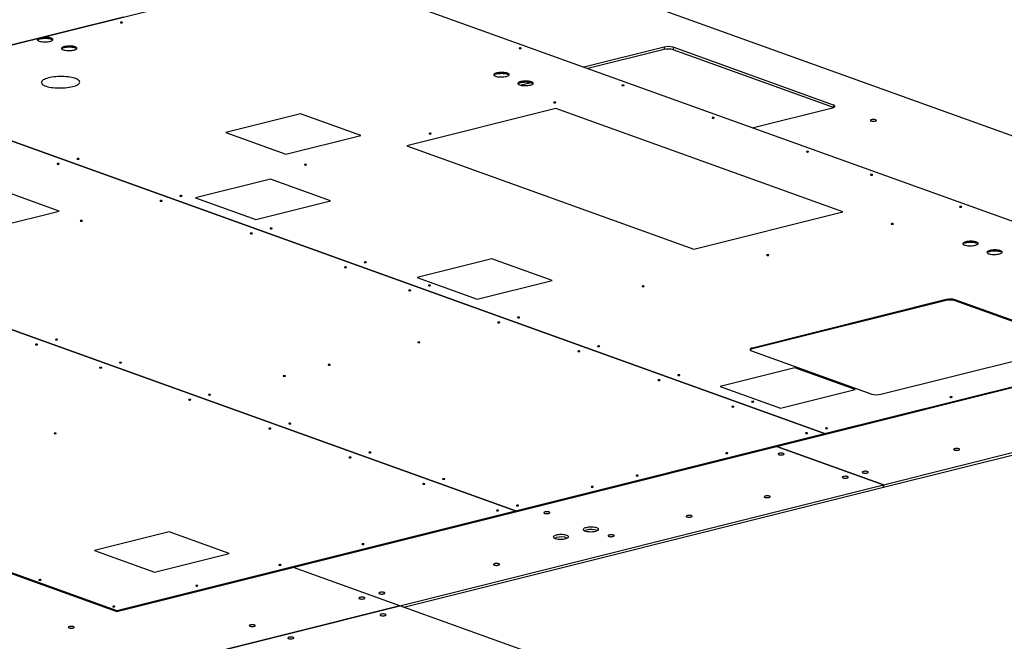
# Model space of a CAD drawing. Header units: millimetres. Extents: x 0 to 841, y 0 to 594.
# Tile 59 of 177: x 201 to 278, y 174 to 222. Entities that reach past the tile are written whole.
import ezdxf

# ---------------------------------------------------------------- set-up
doc = ezdxf.new("R2010")
doc.units = ezdxf.units.MM
doc.layers.add('TRAIT-FORT', color=4, linetype='Continuous', lineweight=25)

msp = doc.modelspace()

# ---------------------------------------------------------------- linework, layer by layer
at = {"layer": 'TRAIT-FORT', "color": 4, "linetype": 'Continuous', "lineweight": 25}
for p, q in [((187.954, 217.253), (223.794, 226.215)), ((299.631, 198.926), (223.794, 226.215)), ((319.033, 198.627), (245.073, 225.241)), ((208.984, 222.513), (170.814, 212.968)), ((251.247, 220.168), (244.965, 218.597)), ((251.247, 220.168), (251.249, 219.977)), ((264.486, 215.642), (251.95, 220.153)), ((251.95, 220.153), (251.953, 219.962)), ((251.249, 219.977), (245.279, 218.484)), ((264.481, 215.453), (251.953, 219.962)), ((187.95, 217.252), (263.787, 189.962)), ((263.791, 189.963), (187.954, 217.253)), ((240.338, 217.44), (239.861, 217.321)), ((240.881, 217.384), (240.083, 217.185)), ((264.486, 215.642), (264.488, 215.456)), ((222.835, 214.944), (216.991, 213.483)), ((227.535, 213.253), (222.835, 214.944)), ((242.786, 215.359), (231.151, 212.449)), ((265.211, 207.289), (242.786, 215.359)), ((258.127, 213.861), (264.409, 215.432)), ((216.991, 213.483), (221.692, 211.791)), ((221.692, 211.791), (227.535, 213.253)), ((231.151, 212.449), (253.576, 204.38)), ((163.797, 211.211), (239.634, 183.922)), ((239.638, 183.923), (163.801, 211.212)), ((220.476, 209.853), (214.633, 208.392)), ((225.177, 208.161), (220.476, 209.853)), ((203.967, 207.359), (199.266, 209.05)), ((214.633, 208.392), (219.333, 206.7)), ((219.333, 206.7), (225.177, 208.161)), ((198.123, 205.897), (203.967, 207.359)), ((253.576, 204.38), (265.211, 207.289)), ((132.636, 203.419), (208.473, 176.129)), ((132.637, 203.347), (208.474, 176.057)), ((237.79, 203.622), (231.947, 202.161)), ((242.491, 201.931), (237.79, 203.622)), ((231.947, 202.161), (236.648, 200.469)), ((236.648, 200.469), (242.491, 201.931)), ((273.304, 200.439), (258.155, 196.651)), ((273.305, 200.368), (258.155, 196.579)), ((273.304, 200.439), (273.305, 200.368)), ((283.409, 197.041), (274.007, 200.424)), ((274.007, 200.424), (274.008, 200.352)), ((283.41, 196.969), (274.008, 200.352)), ((263.791, 189.963), (299.631, 198.926)), ((263.792, 189.891), (299.631, 198.854)), ((258.079, 196.44), (267.48, 193.057)), ((258.155, 196.651), (258.155, 196.579)), ((268.183, 193.042), (283.333, 196.83)), ((261.482, 195.097), (255.639, 193.635)), ((266.183, 193.405), (261.482, 195.097)), ((255.639, 193.635), (260.34, 191.944)), ((260.34, 191.944), (266.183, 193.405)), ((268.393, 185.963), (300.334, 193.951)), ((268.396, 185.772), (300.336, 193.76)), ((239.638, 183.923), (263.787, 189.962)), ((239.639, 183.851), (263.788, 189.89)), ((263.787, 189.962), (263.788, 189.89)), ((263.788, 189.893), (263.792, 189.891)), ((263.792, 189.891), (263.791, 189.963)), ((260.062, 188.959), (268.39, 185.962)), ((268.393, 185.963), (260.066, 188.96)), ((230.606, 176.513), (268.39, 185.962)), ((230.916, 176.399), (268.392, 185.771)), ((268.392, 185.771), (268.39, 185.962)), ((268.392, 185.773), (268.396, 185.772)), ((268.393, 185.963), (268.396, 185.772)), ((208.473, 176.129), (239.634, 183.922)), ((208.474, 176.057), (239.635, 183.85)), ((239.634, 183.922), (239.635, 183.85)), ((239.635, 183.852), (239.639, 183.851)), ((239.639, 183.851), (239.638, 183.923)), ((212.559, 182.288), (206.716, 180.827)), ((217.26, 180.597), (212.559, 182.288)), ((206.716, 180.827), (211.416, 179.136)), ((211.416, 179.136), (217.26, 180.597)), ((230.602, 176.512), (222.275, 179.509)), ((230.606, 176.513), (222.279, 179.51)), ((230.602, 176.512), (199.052, 168.622)), ((199.054, 168.621), (230.605, 176.511)), ((230.602, 176.512), (230.602, 176.51)), ((300.174, 151.477), (230.605, 176.511)), ((230.606, 176.513), (230.606, 176.511)), ((208.474, 176.057), (208.473, 176.129))]:
    msp.add_line(p, q, dxfattribs=at)
at = {"layer": 'TRAIT-FORT', "color": 4, "linetype": 'Continuous', "lineweight": 25, "flags": 128}
for points in [[(208.884, 222.074), (208.905, 222.082), (208.915, 222.091), (208.913, 222.101), (208.897, 222.11), (208.872, 222.116), (208.84, 222.118), (208.807, 222.117), (208.778, 222.112), (208.756, 222.104), (208.747, 222.095), (208.75, 222.085), (208.765, 222.077), (208.79, 222.07), (208.822, 222.068), (208.855, 222.069), (208.884, 222.074)], [(203.245, 220.615), (203.32, 220.638), (203.382, 220.664), (203.428, 220.692), (203.458, 220.722), (203.469, 220.753), (203.461, 220.784), (203.437, 220.814), (203.395, 220.842), (203.336, 220.868), (203.264, 220.889), (203.179, 220.907), (203.086, 220.92), (202.985, 220.927), (202.881, 220.93), (202.777, 220.926), (202.675, 220.918), (202.58, 220.904), (202.493, 220.886), (202.417, 220.864), (202.355, 220.838), (202.309, 220.81), (202.28, 220.779), (202.269, 220.748), (202.276, 220.717), (202.301, 220.687), (202.343, 220.659), (202.401, 220.634), (202.474, 220.612), (202.558, 220.595), (202.652, 220.582), (202.753, 220.574), (202.857, 220.572), (202.961, 220.575), (203.062, 220.584), (203.158, 220.597), (203.245, 220.615)], [(202.494, 220.814), (202.581, 220.833), (202.676, 220.846), (202.778, 220.855), (202.882, 220.858), (202.986, 220.856), (203.086, 220.848), (203.18, 220.835), (203.265, 220.818), (203.337, 220.796), (203.395, 220.771), (203.437, 220.743), (203.457, 220.722)], [(205.125, 219.939), (205.201, 219.961), (205.262, 219.987), (205.308, 220.016), (205.338, 220.046), (205.349, 220.077), (205.342, 220.108), (205.317, 220.138), (205.275, 220.166), (205.216, 220.191), (205.144, 220.213), (205.06, 220.23), (204.966, 220.243), (204.866, 220.251), (204.762, 220.253), (204.657, 220.25), (204.555, 220.241), (204.46, 220.228), (204.373, 220.209), (204.298, 220.187), (204.236, 220.161), (204.19, 220.133), (204.161, 220.103), (204.149, 220.072), (204.156, 220.041), (204.181, 220.011), (204.224, 219.983), (204.281, 219.957), (204.354, 219.936), (204.438, 219.918), (204.532, 219.905), (204.633, 219.898), (204.737, 219.895), (204.841, 219.899), (204.942, 219.907), (205.038, 219.921), (205.125, 219.939)], [(204.374, 220.138), (204.461, 220.156), (204.556, 220.17), (204.658, 220.178), (204.762, 220.181), (204.866, 220.179), (204.967, 220.171), (205.06, 220.159), (205.145, 220.141), (205.217, 220.12), (205.276, 220.094), (205.318, 220.066), (205.337, 220.045)], [(240.052, 220.056), (240.073, 220.064), (240.083, 220.073), (240.08, 220.083), (240.064, 220.092), (240.039, 220.098), (240.007, 220.101), (239.974, 220.099), (239.945, 220.094), (239.924, 220.087), (239.914, 220.077), (239.917, 220.067), (239.932, 220.059), (239.957, 220.053), (239.989, 220.05), (240.022, 220.051), (240.052, 220.056)], [(203.13, 217.758), (203.009, 217.724), (202.901, 217.687), (202.806, 217.647), (202.727, 217.604), (202.662, 217.559), (202.615, 217.512), (202.584, 217.464), (202.571, 217.416), (202.576, 217.367), (202.597, 217.32), (202.637, 217.273), (202.693, 217.228), (202.765, 217.186), (202.852, 217.146), (202.954, 217.11), (203.069, 217.076), (203.196, 217.047), (203.333, 217.023), (203.478, 217.003), (203.631, 216.988), (203.788, 216.978), (203.949, 216.973), (204.112, 216.973), (204.274, 216.979), (204.433, 216.99), (204.588, 217.006), (204.737, 217.026), (204.878, 217.052), (205.011, 217.081), (205.131, 217.115), (205.24, 217.152), (205.335, 217.192), (205.414, 217.235), (205.479, 217.28), (205.526, 217.327), (205.557, 217.375), (205.57, 217.423), (205.565, 217.472), (205.543, 217.519), (205.504, 217.566), (205.448, 217.611), (205.376, 217.653), (205.288, 217.693), (205.186, 217.73), (205.072, 217.763), (204.945, 217.792), (204.808, 217.816), (204.663, 217.836), (204.51, 217.851), (204.352, 217.861), (204.192, 217.866), (204.029, 217.866), (203.867, 217.86), (203.708, 217.849), (203.553, 217.834), (203.404, 217.813), (203.262, 217.788), (203.13, 217.758)], [(238.918, 217.877), (238.994, 217.899), (239.055, 217.925), (239.101, 217.953), (239.13, 217.984), (239.142, 218.015), (239.135, 218.046), (239.11, 218.076), (239.068, 218.104), (239.009, 218.129), (238.937, 218.151), (238.852, 218.168), (238.759, 218.181), (238.658, 218.189), (238.554, 218.191), (238.45, 218.188), (238.348, 218.179), (238.253, 218.166), (238.166, 218.147), (238.09, 218.125), (238.028, 218.099), (237.982, 218.071), (237.953, 218.041), (237.942, 218.009), (237.949, 217.979), (237.974, 217.949), (238.016, 217.921), (238.074, 217.895), (238.147, 217.873), (238.231, 217.856), (238.325, 217.843), (238.426, 217.836), (238.529, 217.833), (238.634, 217.837), (238.735, 217.845), (238.831, 217.858), (238.918, 217.877)], [(238.167, 218.076), (238.254, 218.094), (238.349, 218.108), (238.451, 218.116), (238.555, 218.119), (238.659, 218.117), (238.759, 218.109), (238.853, 218.097), (238.937, 218.079), (239.01, 218.057), (239.068, 218.032), (239.11, 218.004), (239.13, 217.983)], [(240.798, 217.2), (240.874, 217.222), (240.935, 217.248), (240.981, 217.277), (241.011, 217.307), (241.022, 217.338), (241.015, 217.369), (240.99, 217.399), (240.948, 217.427), (240.889, 217.452), (240.817, 217.474), (240.733, 217.492), (240.639, 217.504), (240.539, 217.512), (240.435, 217.514), (240.33, 217.511), (240.228, 217.503), (240.133, 217.489), (240.046, 217.471), (239.971, 217.448), (239.909, 217.423), (239.863, 217.394), (239.834, 217.364), (239.822, 217.333), (239.829, 217.302), (239.854, 217.272), (239.897, 217.244), (239.955, 217.219), (240.027, 217.197), (240.111, 217.179), (240.205, 217.167), (240.306, 217.159), (240.41, 217.157), (240.514, 217.16), (240.615, 217.168), (240.711, 217.182), (240.798, 217.2)], [(240.047, 217.399), (240.134, 217.417), (240.229, 217.431), (240.331, 217.44), (240.435, 217.443), (240.539, 217.44), (240.64, 217.433), (240.733, 217.42), (240.818, 217.402), (240.89, 217.381), (240.949, 217.355), (240.991, 217.327), (241.01, 217.306)], [(248.095, 217.162), (248.116, 217.169), (248.126, 217.179), (248.123, 217.189), (248.108, 217.197), (248.082, 217.203), (248.051, 217.206), (248.018, 217.205), (247.989, 217.2), (247.967, 217.192), (247.957, 217.183), (247.96, 217.173), (247.976, 217.164), (248.001, 217.158), (248.033, 217.155), (248.066, 217.157), (248.095, 217.162)], [(242.754, 215.826), (242.775, 215.834), (242.785, 215.843), (242.783, 215.853), (242.767, 215.862), (242.741, 215.868), (242.71, 215.87), (242.677, 215.869), (242.648, 215.864), (242.626, 215.857), (242.616, 215.847), (242.619, 215.837), (242.635, 215.829), (242.66, 215.822), (242.692, 215.82), (242.725, 215.821), (242.754, 215.826)], [(264.409, 215.432), (264.48, 215.453), (264.535, 215.478), (264.573, 215.505), (264.593, 215.534), (264.594, 215.563), (264.576, 215.591), (264.539, 215.618), (264.486, 215.642)], [(255.146, 214.624), (255.168, 214.632), (255.177, 214.642), (255.174, 214.651), (255.159, 214.66), (255.134, 214.666), (255.102, 214.669), (255.069, 214.667), (255.04, 214.663), (255.019, 214.655), (255.009, 214.645), (255.011, 214.635), (255.027, 214.627), (255.052, 214.621), (255.084, 214.618), (255.117, 214.619), (255.146, 214.624)], [(267.758, 214.386), (267.803, 214.401), (267.834, 214.419), (267.846, 214.439), (267.839, 214.458), (267.813, 214.477), (267.771, 214.492), (267.716, 214.503), (267.652, 214.508), (267.586, 214.508), (267.521, 214.503), (267.463, 214.492), (267.418, 214.477), (267.388, 214.459), (267.376, 214.439), (267.383, 214.419), (267.409, 214.401), (267.451, 214.386), (267.505, 214.375), (267.569, 214.369), (267.636, 214.37), (267.7, 214.375), (267.758, 214.386)], [(233.015, 213.39), (233.036, 213.398), (233.046, 213.408), (233.044, 213.417), (233.028, 213.426), (233.002, 213.432), (232.971, 213.435), (232.938, 213.434), (232.909, 213.429), (232.887, 213.421), (232.877, 213.411), (232.88, 213.402), (232.896, 213.393), (232.921, 213.387), (232.953, 213.384), (232.986, 213.386), (233.015, 213.39)], [(262.511, 211.974), (262.532, 211.982), (262.542, 211.991), (262.539, 212.001), (262.524, 212.01), (262.498, 212.016), (262.467, 212.018), (262.434, 212.017), (262.404, 212.012), (262.383, 212.005), (262.373, 211.995), (262.376, 211.985), (262.392, 211.977), (262.417, 211.971), (262.448, 211.968), (262.482, 211.969), (262.511, 211.974)], [(203.939, 211.025), (203.96, 211.033), (203.97, 211.042), (203.967, 211.052), (203.952, 211.061), (203.927, 211.067), (203.895, 211.07), (203.862, 211.068), (203.833, 211.063), (203.811, 211.056), (203.801, 211.046), (203.805, 211.036), (203.82, 211.028), (203.845, 211.022), (203.877, 211.019), (203.91, 211.02), (203.939, 211.025)], [(205.494, 211.414), (205.515, 211.422), (205.525, 211.431), (205.522, 211.441), (205.506, 211.45), (205.481, 211.456), (205.449, 211.458), (205.416, 211.457), (205.387, 211.452), (205.366, 211.444), (205.356, 211.435), (205.359, 211.425), (205.374, 211.416), (205.4, 211.41), (205.431, 211.408), (205.464, 211.409), (205.494, 211.414)], [(223.276, 210.955), (223.297, 210.963), (223.307, 210.972), (223.305, 210.982), (223.289, 210.991), (223.263, 210.997), (223.232, 210.999), (223.199, 210.998), (223.17, 210.993), (223.148, 210.985), (223.138, 210.976), (223.141, 210.966), (223.157, 210.958), (223.182, 210.951), (223.214, 210.949), (223.247, 210.95), (223.276, 210.955)], [(267.525, 210.17), (267.546, 210.178), (267.556, 210.187), (267.553, 210.197), (267.538, 210.206), (267.513, 210.211), (267.481, 210.214), (267.448, 210.213), (267.419, 210.208), (267.397, 210.2), (267.388, 210.191), (267.39, 210.181), (267.405, 210.172), (267.431, 210.166), (267.463, 210.164), (267.496, 210.165), (267.525, 210.17)], [(211.982, 208.131), (212.004, 208.138), (212.014, 208.148), (212.011, 208.158), (211.996, 208.166), (211.97, 208.173), (211.938, 208.175), (211.905, 208.174), (211.876, 208.169), (211.855, 208.161), (211.845, 208.152), (211.848, 208.142), (211.863, 208.133), (211.889, 208.127), (211.92, 208.125), (211.953, 208.126), (211.982, 208.131)], [(213.537, 208.519), (213.558, 208.527), (213.568, 208.537), (213.565, 208.546), (213.55, 208.555), (213.524, 208.561), (213.493, 208.564), (213.46, 208.563), (213.431, 208.558), (213.409, 208.55), (213.399, 208.54), (213.402, 208.531), (213.418, 208.522), (213.443, 208.516), (213.475, 208.513), (213.508, 208.514), (213.537, 208.519)], [(274.482, 207.666), (274.503, 207.674), (274.513, 207.684), (274.511, 207.693), (274.495, 207.702), (274.47, 207.708), (274.438, 207.711), (274.405, 207.709), (274.376, 207.705), (274.354, 207.697), (274.345, 207.687), (274.348, 207.677), (274.363, 207.669), (274.388, 207.663), (274.42, 207.66), (274.453, 207.661), (274.482, 207.666)], [(205.75, 206.572), (205.771, 206.58), (205.781, 206.589), (205.778, 206.599), (205.763, 206.608), (205.737, 206.614), (205.705, 206.616), (205.673, 206.615), (205.643, 206.61), (205.622, 206.602), (205.612, 206.593), (205.615, 206.583), (205.63, 206.575), (205.656, 206.568), (205.687, 206.566), (205.72, 206.567), (205.75, 206.572)], [(269.142, 206.33), (269.163, 206.338), (269.173, 206.348), (269.17, 206.358), (269.154, 206.366), (269.129, 206.372), (269.097, 206.375), (269.064, 206.374), (269.035, 206.369), (269.013, 206.361), (269.004, 206.351), (269.007, 206.342), (269.022, 206.333), (269.047, 206.327), (269.079, 206.324), (269.112, 206.326), (269.142, 206.33)], [(219.034, 205.593), (219.055, 205.601), (219.065, 205.611), (219.062, 205.62), (219.047, 205.629), (219.021, 205.635), (218.99, 205.638), (218.957, 205.636), (218.927, 205.632), (218.906, 205.624), (218.896, 205.614), (218.899, 205.604), (218.915, 205.596), (218.94, 205.59), (218.971, 205.587), (219.005, 205.588), (219.034, 205.593)], [(220.588, 205.982), (220.61, 205.99), (220.619, 205.999), (220.616, 206.009), (220.601, 206.018), (220.576, 206.024), (220.544, 206.026), (220.511, 206.025), (220.482, 206.02), (220.461, 206.012), (220.451, 206.003), (220.453, 205.993), (220.469, 205.985), (220.494, 205.979), (220.526, 205.976), (220.559, 205.977), (220.588, 205.982)], [(275.584, 204.682), (275.66, 204.705), (275.721, 204.731), (275.767, 204.759), (275.797, 204.789), (275.808, 204.82), (275.801, 204.851), (275.776, 204.881), (275.734, 204.909), (275.676, 204.935), (275.603, 204.956), (275.519, 204.974), (275.425, 204.987), (275.325, 204.994), (275.221, 204.997), (275.116, 204.993), (275.015, 204.985), (274.919, 204.971), (274.832, 204.953), (274.757, 204.931), (274.695, 204.905), (274.649, 204.877), (274.62, 204.846), (274.608, 204.815), (274.615, 204.784), (274.64, 204.754), (274.683, 204.726), (274.741, 204.701), (274.813, 204.679), (274.897, 204.662), (274.991, 204.649), (275.092, 204.641), (275.196, 204.639), (275.3, 204.642), (275.401, 204.651), (275.497, 204.664), (275.584, 204.682)], [(274.833, 204.881), (274.92, 204.9), (275.015, 204.913), (275.117, 204.922), (275.221, 204.925), (275.325, 204.923), (275.426, 204.915), (275.519, 204.902), (275.604, 204.885), (275.676, 204.863), (275.735, 204.838), (275.777, 204.81), (275.796, 204.789)], [(277.465, 204.006), (277.54, 204.028), (277.602, 204.054), (277.648, 204.082), (277.677, 204.113), (277.688, 204.144), (277.682, 204.175), (277.656, 204.205), (277.614, 204.233), (277.556, 204.258), (277.484, 204.28), (277.399, 204.297), (277.305, 204.31), (277.205, 204.318), (277.101, 204.32), (276.996, 204.317), (276.895, 204.308), (276.799, 204.295), (276.712, 204.276), (276.637, 204.254), (276.575, 204.228), (276.529, 204.2), (276.5, 204.17), (276.489, 204.139), (276.496, 204.108), (276.52, 204.078), (276.563, 204.049), (276.621, 204.024), (276.693, 204.002), (276.778, 203.985), (276.872, 203.972), (276.972, 203.965), (277.076, 203.962), (277.18, 203.966), (277.282, 203.974), (277.378, 203.988), (277.465, 204.006)], [(276.713, 204.205), (276.8, 204.223), (276.896, 204.237), (276.997, 204.245), (277.102, 204.248), (277.206, 204.246), (277.306, 204.238), (277.4, 204.226), (277.484, 204.208), (277.557, 204.187), (277.615, 204.161), (277.657, 204.133), (277.677, 204.112)], [(227.953, 203.332), (227.974, 203.34), (227.984, 203.349), (227.981, 203.359), (227.966, 203.367), (227.94, 203.374), (227.909, 203.376), (227.876, 203.375), (227.846, 203.37), (227.825, 203.362), (227.815, 203.353), (227.818, 203.343), (227.834, 203.334), (227.859, 203.328), (227.89, 203.326), (227.924, 203.327), (227.953, 203.332)], [(259.402, 203.895), (259.424, 203.903), (259.434, 203.912), (259.431, 203.922), (259.415, 203.931), (259.39, 203.937), (259.358, 203.939), (259.325, 203.938), (259.296, 203.933), (259.274, 203.926), (259.265, 203.916), (259.268, 203.906), (259.283, 203.898), (259.308, 203.892), (259.34, 203.889), (259.373, 203.89), (259.402, 203.895)], [(226.399, 202.943), (226.42, 202.951), (226.43, 202.961), (226.427, 202.97), (226.412, 202.979), (226.386, 202.985), (226.354, 202.988), (226.322, 202.986), (226.292, 202.982), (226.271, 202.974), (226.261, 202.964), (226.264, 202.954), (226.279, 202.946), (226.304, 202.94), (226.336, 202.937), (226.369, 202.938), (226.399, 202.943)], [(231.413, 201.139), (231.434, 201.147), (231.444, 201.156), (231.441, 201.166), (231.425, 201.175), (231.4, 201.181), (231.369, 201.183), (231.335, 201.182), (231.306, 201.177), (231.285, 201.169), (231.275, 201.16), (231.278, 201.15), (231.293, 201.141), (231.319, 201.135), (231.35, 201.133), (231.383, 201.134), (231.413, 201.139)], [(232.967, 201.527), (232.988, 201.535), (232.998, 201.545), (232.995, 201.555), (232.98, 201.563), (232.955, 201.569), (232.923, 201.572), (232.89, 201.571), (232.861, 201.566), (232.839, 201.558), (232.83, 201.548), (232.832, 201.539), (232.847, 201.53), (232.873, 201.524), (232.905, 201.521), (232.938, 201.523), (232.967, 201.527)], [(249.663, 201.459), (249.684, 201.467), (249.694, 201.477), (249.692, 201.487), (249.676, 201.495), (249.651, 201.501), (249.619, 201.504), (249.586, 201.503), (249.557, 201.498), (249.535, 201.49), (249.526, 201.48), (249.529, 201.471), (249.544, 201.462), (249.569, 201.456), (249.601, 201.453), (249.634, 201.455), (249.663, 201.459)], [(238.37, 198.635), (238.391, 198.643), (238.401, 198.653), (238.398, 198.662), (238.383, 198.671), (238.358, 198.677), (238.326, 198.68), (238.293, 198.679), (238.263, 198.674), (238.242, 198.666), (238.232, 198.656), (238.235, 198.646), (238.25, 198.638), (238.276, 198.632), (238.307, 198.629), (238.34, 198.63), (238.37, 198.635)], [(239.924, 199.024), (239.945, 199.032), (239.955, 199.041), (239.953, 199.051), (239.937, 199.06), (239.912, 199.066), (239.88, 199.068), (239.847, 199.067), (239.818, 199.062), (239.796, 199.055), (239.787, 199.045), (239.79, 199.035), (239.805, 199.027), (239.83, 199.02), (239.862, 199.018), (239.895, 199.019), (239.924, 199.024)], [(203.804, 197.293), (203.825, 197.3), (203.835, 197.31), (203.832, 197.32), (203.817, 197.328), (203.791, 197.334), (203.76, 197.337), (203.727, 197.336), (203.697, 197.331), (203.676, 197.323), (203.666, 197.314), (203.669, 197.304), (203.685, 197.295), (203.71, 197.289), (203.741, 197.287), (203.775, 197.288), (203.804, 197.293)], [(232.137, 197.076), (232.158, 197.084), (232.168, 197.094), (232.165, 197.104), (232.15, 197.112), (232.125, 197.118), (232.093, 197.121), (232.06, 197.12), (232.03, 197.115), (232.009, 197.107), (231.999, 197.097), (232.002, 197.088), (232.017, 197.079), (232.043, 197.073), (232.074, 197.07), (232.107, 197.072), (232.137, 197.076)], [(202.246, 196.903), (202.267, 196.911), (202.277, 196.92), (202.274, 196.93), (202.259, 196.939), (202.233, 196.945), (202.202, 196.947), (202.169, 196.946), (202.139, 196.941), (202.118, 196.933), (202.108, 196.924), (202.111, 196.914), (202.126, 196.906), (202.152, 196.9), (202.183, 196.897), (202.217, 196.898), (202.246, 196.903)], [(244.638, 196.38), (244.659, 196.387), (244.669, 196.397), (244.666, 196.407), (244.651, 196.415), (244.625, 196.422), (244.594, 196.424), (244.561, 196.423), (244.531, 196.418), (244.51, 196.41), (244.5, 196.401), (244.503, 196.391), (244.518, 196.382), (244.544, 196.376), (244.575, 196.374), (244.609, 196.375), (244.638, 196.38)], [(246.192, 196.768), (246.214, 196.776), (246.223, 196.786), (246.22, 196.796), (246.205, 196.804), (246.18, 196.81), (246.148, 196.813), (246.115, 196.812), (246.085, 196.807), (246.064, 196.799), (246.054, 196.789), (246.057, 196.78), (246.073, 196.771), (246.098, 196.765), (246.129, 196.762), (246.163, 196.764), (246.192, 196.768)], [(258.155, 196.651), (258.085, 196.629), (258.029, 196.605), (257.991, 196.577), (257.971, 196.549), (257.97, 196.519), (257.988, 196.491), (258.025, 196.464), (258.079, 196.44)], [(208.818, 195.488), (208.839, 195.496), (208.849, 195.506), (208.846, 195.515), (208.831, 195.524), (208.806, 195.53), (208.774, 195.533), (208.741, 195.532), (208.712, 195.527), (208.69, 195.519), (208.681, 195.509), (208.683, 195.499), (208.699, 195.491), (208.724, 195.485), (208.756, 195.482), (208.789, 195.484), (208.818, 195.488)], [(207.26, 195.099), (207.281, 195.106), (207.291, 195.116), (207.288, 195.126), (207.273, 195.134), (207.248, 195.14), (207.216, 195.143), (207.183, 195.142), (207.153, 195.137), (207.132, 195.129), (207.122, 195.12), (207.125, 195.11), (207.14, 195.101), (207.166, 195.095), (207.197, 195.093), (207.23, 195.094), (207.26, 195.099)], [(225.125, 195.323), (225.146, 195.331), (225.156, 195.34), (225.153, 195.35), (225.138, 195.359), (225.112, 195.365), (225.081, 195.367), (225.047, 195.366), (225.018, 195.361), (224.997, 195.354), (224.987, 195.344), (224.99, 195.334), (225.005, 195.326), (225.031, 195.319), (225.062, 195.317), (225.095, 195.318), (225.125, 195.323)], [(221.619, 194.446), (221.64, 194.454), (221.65, 194.463), (221.647, 194.473), (221.632, 194.482), (221.606, 194.488), (221.575, 194.49), (221.541, 194.489), (221.512, 194.484), (221.491, 194.477), (221.481, 194.467), (221.484, 194.457), (221.499, 194.449), (221.525, 194.443), (221.556, 194.44), (221.589, 194.441), (221.619, 194.446)], [(250.905, 194.124), (250.927, 194.132), (250.937, 194.142), (250.934, 194.152), (250.918, 194.16), (250.893, 194.166), (250.861, 194.169), (250.828, 194.168), (250.799, 194.163), (250.778, 194.155), (250.768, 194.145), (250.771, 194.136), (250.786, 194.127), (250.811, 194.121), (250.843, 194.118), (250.876, 194.119), (250.905, 194.124)], [(252.46, 194.513), (252.481, 194.521), (252.491, 194.53), (252.488, 194.54), (252.473, 194.549), (252.447, 194.555), (252.416, 194.557), (252.383, 194.556), (252.353, 194.551), (252.332, 194.544), (252.322, 194.534), (252.325, 194.524), (252.34, 194.516), (252.366, 194.51), (252.398, 194.507), (252.431, 194.508), (252.46, 194.513)], [(214.217, 192.595), (214.238, 192.603), (214.248, 192.612), (214.245, 192.622), (214.23, 192.631), (214.205, 192.637), (214.173, 192.639), (214.14, 192.638), (214.111, 192.633), (214.089, 192.626), (214.08, 192.616), (214.082, 192.606), (214.097, 192.598), (214.123, 192.592), (214.155, 192.589), (214.188, 192.59), (214.217, 192.595)], [(215.775, 192.985), (215.797, 192.993), (215.807, 193.002), (215.804, 193.012), (215.788, 193.021), (215.763, 193.027), (215.731, 193.029), (215.698, 193.028), (215.669, 193.023), (215.647, 193.015), (215.638, 193.006), (215.641, 192.996), (215.656, 192.987), (215.681, 192.981), (215.713, 192.979), (215.746, 192.98), (215.775, 192.985)], [(258.226, 192.438), (258.247, 192.446), (258.257, 192.455), (258.254, 192.465), (258.239, 192.474), (258.214, 192.48), (258.182, 192.482), (258.149, 192.481), (258.12, 192.476), (258.098, 192.469), (258.089, 192.459), (258.091, 192.449), (258.106, 192.441), (258.132, 192.435), (258.164, 192.432), (258.197, 192.433), (258.226, 192.438)], [(273.731, 192.799), (273.753, 192.806), (273.763, 192.816), (273.76, 192.826), (273.744, 192.834), (273.719, 192.84), (273.687, 192.843), (273.654, 192.842), (273.625, 192.837), (273.604, 192.829), (273.594, 192.82), (273.597, 192.81), (273.612, 192.801), (273.638, 192.795), (273.669, 192.792), (273.702, 192.794), (273.731, 192.799)], [(256.672, 192.049), (256.693, 192.057), (256.703, 192.067), (256.7, 192.076), (256.685, 192.085), (256.659, 192.091), (256.628, 192.094), (256.594, 192.093), (256.565, 192.088), (256.544, 192.08), (256.534, 192.07), (256.537, 192.061), (256.552, 192.052), (256.578, 192.046), (256.609, 192.043), (256.642, 192.045), (256.672, 192.049)], [(220.485, 190.34), (220.506, 190.347), (220.516, 190.357), (220.513, 190.367), (220.498, 190.375), (220.472, 190.381), (220.441, 190.384), (220.408, 190.383), (220.378, 190.378), (220.357, 190.37), (220.347, 190.361), (220.35, 190.351), (220.366, 190.342), (220.391, 190.336), (220.422, 190.334), (220.456, 190.335), (220.485, 190.34)], [(222.043, 190.729), (222.065, 190.737), (222.074, 190.747), (222.071, 190.757), (222.056, 190.765), (222.031, 190.771), (221.999, 190.774), (221.966, 190.773), (221.936, 190.768), (221.915, 190.76), (221.905, 190.75), (221.908, 190.741), (221.924, 190.732), (221.949, 190.726), (221.981, 190.723), (222.014, 190.724), (222.043, 190.729)], [(263.992, 190.363), (264.014, 190.371), (264.024, 190.38), (264.021, 190.39), (264.005, 190.399), (263.98, 190.405), (263.948, 190.408), (263.915, 190.406), (263.886, 190.401), (263.865, 190.394), (263.855, 190.384), (263.857, 190.374), (263.873, 190.366), (263.899, 190.36), (263.93, 190.357), (263.963, 190.358), (263.992, 190.363)], [(203.699, 189.965), (203.72, 189.973), (203.73, 189.982), (203.727, 189.992), (203.712, 190.001), (203.687, 190.007), (203.655, 190.009), (203.622, 190.008), (203.592, 190.003), (203.571, 189.995), (203.561, 189.986), (203.564, 189.976), (203.579, 189.967), (203.605, 189.961), (203.636, 189.959), (203.669, 189.96), (203.699, 189.965)], [(262.438, 189.974), (262.459, 189.982), (262.469, 189.992), (262.467, 190.001), (262.451, 190.01), (262.425, 190.016), (262.394, 190.019), (262.361, 190.018), (262.332, 190.013), (262.31, 190.005), (262.3, 189.995), (262.303, 189.986), (262.319, 189.977), (262.344, 189.971), (262.376, 189.968), (262.409, 189.969), (262.438, 189.974)], [(274.265, 188.68), (274.311, 188.695), (274.341, 188.713), (274.353, 188.733), (274.346, 188.752), (274.32, 188.77), (274.278, 188.786), (274.223, 188.796), (274.16, 188.802), (274.093, 188.802), (274.029, 188.796), (273.971, 188.786), (273.925, 188.771), (273.895, 188.753), (273.884, 188.733), (273.89, 188.713), (273.916, 188.695), (273.958, 188.68), (274.013, 188.669), (274.076, 188.663), (274.143, 188.663), (274.208, 188.669), (274.265, 188.68)], [(226.753, 188.084), (226.774, 188.092), (226.784, 188.101), (226.781, 188.111), (226.766, 188.12), (226.74, 188.126), (226.709, 188.129), (226.676, 188.127), (226.646, 188.123), (226.625, 188.115), (226.615, 188.105), (226.618, 188.095), (226.633, 188.087), (226.658, 188.081), (226.69, 188.078), (226.723, 188.079), (226.753, 188.084)], [(228.311, 188.474), (228.332, 188.482), (228.342, 188.491), (228.339, 188.501), (228.324, 188.51), (228.298, 188.516), (228.267, 188.518), (228.234, 188.517), (228.204, 188.512), (228.183, 188.504), (228.173, 188.495), (228.176, 188.485), (228.192, 188.476), (228.217, 188.471), (228.249, 188.468), (228.282, 188.469), (228.311, 188.474)], [(256.205, 188.416), (256.226, 188.423), (256.236, 188.433), (256.234, 188.443), (256.218, 188.451), (256.192, 188.457), (256.161, 188.46), (256.128, 188.459), (256.099, 188.454), (256.077, 188.446), (256.067, 188.437), (256.07, 188.427), (256.086, 188.418), (256.111, 188.412), (256.143, 188.409), (256.176, 188.411), (256.205, 188.416)], [(260.541, 188.311), (260.586, 188.326), (260.616, 188.344), (260.629, 188.364), (260.621, 188.384), (260.596, 188.402), (260.554, 188.417), (260.499, 188.428), (260.435, 188.434), (260.369, 188.433), (260.304, 188.428), (260.246, 188.417), (260.201, 188.402), (260.171, 188.384), (260.159, 188.364), (260.166, 188.345), (260.191, 188.326), (260.233, 188.311), (260.288, 188.3), (260.352, 188.295), (260.418, 188.295), (260.483, 188.3), (260.541, 188.311)], [(234.077, 186.399), (234.098, 186.407), (234.108, 186.416), (234.105, 186.426), (234.09, 186.435), (234.065, 186.441), (234.033, 186.443), (234, 186.442), (233.971, 186.437), (233.949, 186.43), (233.94, 186.42), (233.942, 186.41), (233.958, 186.402), (233.983, 186.395), (234.015, 186.393), (234.048, 186.394), (234.077, 186.399)], [(249.193, 186.662), (249.214, 186.67), (249.224, 186.679), (249.221, 186.689), (249.206, 186.698), (249.18, 186.704), (249.149, 186.706), (249.116, 186.705), (249.087, 186.7), (249.065, 186.693), (249.055, 186.683), (249.058, 186.673), (249.074, 186.665), (249.099, 186.658), (249.131, 186.656), (249.164, 186.657), (249.193, 186.662)], [(265.564, 186.504), (265.61, 186.519), (265.639, 186.537), (265.651, 186.557), (265.644, 186.576), (265.619, 186.594), (265.577, 186.61), (265.522, 186.62), (265.459, 186.626), (265.392, 186.626), (265.327, 186.62), (265.269, 186.61), (265.224, 186.595), (265.194, 186.576), (265.182, 186.557), (265.189, 186.537), (265.214, 186.519), (265.256, 186.504), (265.311, 186.493), (265.375, 186.487), (265.441, 186.487), (265.507, 186.493), (265.564, 186.504)], [(267.122, 186.893), (267.168, 186.908), (267.198, 186.927), (267.21, 186.946), (267.203, 186.966), (267.177, 186.984), (267.135, 186.999), (267.08, 187.01), (267.017, 187.016), (266.95, 187.016), (266.885, 187.01), (266.828, 186.999), (266.782, 186.984), (266.752, 186.966), (266.74, 186.946), (266.747, 186.927), (266.772, 186.909), (266.815, 186.893), (266.869, 186.883), (266.933, 186.877), (267, 186.877), (267.065, 186.883), (267.122, 186.893)], [(232.519, 186.009), (232.54, 186.017), (232.55, 186.027), (232.547, 186.036), (232.532, 186.045), (232.507, 186.051), (232.475, 186.054), (232.442, 186.053), (232.412, 186.048), (232.391, 186.04), (232.381, 186.03), (232.384, 186.02), (232.399, 186.012), (232.425, 186.006), (232.456, 186.003), (232.489, 186.004), (232.519, 186.009)], [(245.687, 185.785), (245.708, 185.793), (245.718, 185.802), (245.715, 185.812), (245.7, 185.821), (245.674, 185.827), (245.643, 185.83), (245.61, 185.828), (245.581, 185.823), (245.559, 185.816), (245.549, 185.806), (245.552, 185.796), (245.567, 185.788), (245.593, 185.782), (245.625, 185.779), (245.658, 185.78), (245.687, 185.785)], [(259.461, 184.977), (259.507, 184.992), (259.536, 185.011), (259.548, 185.03), (259.541, 185.05), (259.516, 185.068), (259.474, 185.083), (259.419, 185.094), (259.356, 185.1), (259.289, 185.1), (259.224, 185.094), (259.166, 185.083), (259.121, 185.068), (259.091, 185.05), (259.079, 185.03), (259.086, 185.011), (259.111, 184.993), (259.153, 184.978), (259.208, 184.967), (259.272, 184.961), (259.338, 184.961), (259.403, 184.967), (259.461, 184.977)], [(238.285, 183.934), (238.307, 183.942), (238.317, 183.952), (238.314, 183.961), (238.298, 183.97), (238.273, 183.976), (238.241, 183.979), (238.208, 183.977), (238.179, 183.972), (238.157, 183.965), (238.147, 183.955), (238.15, 183.945), (238.166, 183.937), (238.191, 183.931), (238.223, 183.928), (238.256, 183.929), (238.285, 183.934)], [(239.843, 184.324), (239.865, 184.332), (239.875, 184.341), (239.872, 184.351), (239.856, 184.36), (239.831, 184.366), (239.799, 184.368), (239.766, 184.367), (239.737, 184.362), (239.716, 184.354), (239.706, 184.345), (239.708, 184.335), (239.724, 184.327), (239.75, 184.32), (239.781, 184.318), (239.814, 184.319), (239.843, 184.324)], [(242.232, 183.732), (242.277, 183.748), (242.307, 183.766), (242.319, 183.785), (242.312, 183.805), (242.287, 183.823), (242.244, 183.838), (242.19, 183.849), (242.126, 183.855), (242.059, 183.855), (241.994, 183.849), (241.937, 183.838), (241.891, 183.823), (241.861, 183.805), (241.849, 183.786), (241.856, 183.766), (241.882, 183.748), (241.924, 183.732), (241.979, 183.722), (242.042, 183.716), (242.109, 183.716), (242.174, 183.722), (242.232, 183.732)], [(253.358, 183.451), (253.403, 183.466), (253.433, 183.484), (253.445, 183.504), (253.438, 183.524), (253.413, 183.542), (253.37, 183.557), (253.316, 183.568), (253.253, 183.573), (253.185, 183.573), (253.121, 183.568), (253.063, 183.557), (253.018, 183.542), (252.987, 183.524), (252.976, 183.504), (252.983, 183.485), (253.008, 183.466), (253.05, 183.451), (253.105, 183.44), (253.169, 183.435), (253.235, 183.435), (253.3, 183.44), (253.358, 183.451)], [(245.902, 182.342), (245.978, 182.364), (246.04, 182.39), (246.086, 182.419), (246.115, 182.449), (246.126, 182.48), (246.119, 182.511), (246.094, 182.541), (246.052, 182.569), (245.994, 182.594), (245.921, 182.616), (245.837, 182.634), (245.743, 182.646), (245.642, 182.654), (245.539, 182.656), (245.434, 182.653), (245.333, 182.645), (245.237, 182.631), (245.151, 182.613), (245.075, 182.59), (245.013, 182.565), (244.967, 182.536), (244.938, 182.506), (244.926, 182.475), (244.934, 182.444), (244.958, 182.414), (245, 182.386), (245.059, 182.36), (245.132, 182.339), (245.216, 182.321), (245.309, 182.309), (245.41, 182.301), (245.514, 182.299), (245.618, 182.302), (245.72, 182.31), (245.815, 182.324), (245.902, 182.342)], [(245.02, 182.376), (245.077, 182.4), (245.153, 182.422)], [(243.565, 181.758), (243.64, 181.78), (243.702, 181.806), (243.748, 181.834), (243.777, 181.864), (243.789, 181.896), (243.782, 181.926), (243.757, 181.956), (243.715, 181.984), (243.656, 182.01), (243.584, 182.032), (243.5, 182.049), (243.406, 182.062), (243.305, 182.069), (243.202, 182.072), (243.097, 182.068), (242.995, 182.06), (242.9, 182.047), (242.813, 182.028), (242.737, 182.006), (242.676, 181.98), (242.63, 181.952), (242.601, 181.921), (242.589, 181.89), (242.596, 181.859), (242.621, 181.829), (242.663, 181.801), (242.722, 181.776), (242.794, 181.754), (242.878, 181.737), (242.972, 181.724), (243.072, 181.716), (243.176, 181.714), (243.281, 181.717), (243.383, 181.726), (243.478, 181.739), (243.565, 181.758)], [(242.683, 181.792), (242.739, 181.815), (242.815, 181.837)], [(247.254, 181.925), (247.3, 181.94), (247.33, 181.958), (247.342, 181.978), (247.335, 181.997), (247.309, 182.016), (247.267, 182.031), (247.212, 182.042), (247.149, 182.047), (247.082, 182.047), (247.018, 182.042), (246.96, 182.031), (246.915, 182.016), (246.884, 181.998), (246.873, 181.978), (246.879, 181.958), (246.905, 181.94), (246.947, 181.925), (247.002, 181.914), (247.065, 181.909), (247.132, 181.909), (247.197, 181.914), (247.254, 181.925)], [(227.767, 181.304), (227.788, 181.312), (227.798, 181.321), (227.796, 181.331), (227.78, 181.34), (227.754, 181.346), (227.723, 181.348), (227.69, 181.347), (227.661, 181.342), (227.639, 181.334), (227.629, 181.325), (227.632, 181.315), (227.648, 181.306), (227.673, 181.3), (227.705, 181.298), (227.738, 181.299), (227.767, 181.304)], [(221.274, 179.68), (221.296, 179.688), (221.306, 179.697), (221.303, 179.707), (221.287, 179.716), (221.262, 179.722), (221.23, 179.725), (221.197, 179.723), (221.168, 179.718), (221.147, 179.711), (221.137, 179.701), (221.139, 179.691), (221.155, 179.683), (221.181, 179.677), (221.212, 179.674), (221.245, 179.675), (221.274, 179.68)], [(238.295, 179.684), (238.34, 179.699), (238.37, 179.717), (238.382, 179.737), (238.375, 179.757), (238.35, 179.775), (238.307, 179.79), (238.253, 179.801), (238.19, 179.806), (238.122, 179.807), (238.058, 179.801), (238, 179.79), (237.955, 179.775), (237.924, 179.757), (237.913, 179.737), (237.919, 179.718), (237.945, 179.699), (237.987, 179.684), (238.042, 179.674), (238.105, 179.668), (238.172, 179.668), (238.237, 179.673), (238.295, 179.684)], [(202.523, 178.508), (202.544, 178.516), (202.554, 178.525), (202.551, 178.535), (202.535, 178.544), (202.51, 178.55), (202.479, 178.552), (202.445, 178.551), (202.416, 178.546), (202.395, 178.538), (202.385, 178.529), (202.388, 178.519), (202.403, 178.51), (202.429, 178.504), (202.46, 178.502), (202.493, 178.503), (202.523, 178.508)], [(214.782, 178.057), (214.803, 178.064), (214.813, 178.074), (214.81, 178.084), (214.795, 178.092), (214.769, 178.098), (214.737, 178.101), (214.705, 178.1), (214.675, 178.095), (214.654, 178.087), (214.644, 178.078), (214.647, 178.068), (214.662, 178.059), (214.688, 178.053), (214.719, 178.05), (214.752, 178.052), (214.782, 178.057)], [(227.776, 177.054), (227.822, 177.069), (227.852, 177.087), (227.864, 177.107), (227.857, 177.126), (227.831, 177.145), (227.789, 177.16), (227.734, 177.17), (227.671, 177.176), (227.604, 177.176), (227.54, 177.17), (227.482, 177.16), (227.436, 177.145), (227.406, 177.127), (227.395, 177.107), (227.401, 177.087), (227.427, 177.069), (227.469, 177.054), (227.524, 177.043), (227.587, 177.037), (227.654, 177.037), (227.719, 177.043), (227.776, 177.054)], [(229.335, 177.443), (229.38, 177.458), (229.41, 177.477), (229.422, 177.496), (229.415, 177.516), (229.39, 177.534), (229.348, 177.549), (229.293, 177.56), (229.23, 177.566), (229.162, 177.566), (229.098, 177.56), (229.04, 177.549), (228.995, 177.534), (228.964, 177.516), (228.953, 177.496), (228.96, 177.477), (228.985, 177.459), (229.027, 177.444), (229.082, 177.433), (229.146, 177.427), (229.212, 177.427), (229.277, 177.433), (229.335, 177.443)], [(208.289, 176.433), (208.31, 176.441), (208.32, 176.45), (208.317, 176.46), (208.302, 176.469), (208.276, 176.475), (208.245, 176.477), (208.212, 176.476), (208.183, 176.471), (208.161, 176.463), (208.151, 176.454), (208.154, 176.444), (208.169, 176.435), (208.195, 176.429), (208.227, 176.427), (208.26, 176.428), (208.289, 176.433)], [(229.429, 175.746), (229.474, 175.762), (229.504, 175.78), (229.516, 175.799), (229.509, 175.819), (229.483, 175.837), (229.441, 175.852), (229.387, 175.863), (229.323, 175.869), (229.256, 175.869), (229.191, 175.863), (229.134, 175.852), (229.088, 175.838), (229.058, 175.819), (229.046, 175.8), (229.054, 175.78), (229.079, 175.762), (229.121, 175.747), (229.175, 175.736), (229.239, 175.73), (229.306, 175.73), (229.371, 175.736), (229.429, 175.746)], [(205.058, 174.775), (205.103, 174.79), (205.133, 174.808), (205.145, 174.827), (205.138, 174.847), (205.113, 174.865), (205.07, 174.88), (205.016, 174.891), (204.952, 174.897), (204.885, 174.897), (204.82, 174.891), (204.763, 174.881), (204.717, 174.866), (204.687, 174.847), (204.675, 174.828), (204.683, 174.808), (204.708, 174.79), (204.75, 174.775), (204.805, 174.764), (204.868, 174.758), (204.935, 174.758), (205, 174.764), (205.058, 174.775)], [(219.206, 174.911), (219.252, 174.926), (219.282, 174.944), (219.294, 174.963), (219.286, 174.983), (219.261, 175.001), (219.219, 175.016), (219.164, 175.027), (219.101, 175.033), (219.034, 175.033), (218.969, 175.027), (218.911, 175.017), (218.866, 175.001), (218.836, 174.983), (218.824, 174.964), (218.831, 174.944), (218.856, 174.926), (218.898, 174.911), (218.953, 174.9), (219.017, 174.894), (219.084, 174.894), (219.149, 174.9), (219.206, 174.911)], [(222.222, 173.944), (222.267, 173.959), (222.297, 173.977), (222.309, 173.997), (222.302, 174.017), (222.276, 174.035), (222.235, 174.05), (222.18, 174.061), (222.116, 174.067), (222.049, 174.067), (221.984, 174.061), (221.927, 174.05), (221.881, 174.035), (221.851, 174.017), (221.839, 173.997), (221.847, 173.978), (221.872, 173.959), (221.914, 173.944), (221.969, 173.934), (222.032, 173.928), (222.099, 173.928), (222.164, 173.934), (222.222, 173.944)]]:
    msp.add_lwpolyline(points, dxfattribs=at)
at = {"layer": 'TRAIT-FORT', "color": 4, "linetype": 'Continuous', "lineweight": 25}
for centre, radius, start, end in [((202.548, 220.441), 0.377, 98.24067, 134.89606), ((204.428, 219.764), 0.377, 98.24067, 134.89606), ((251.569, 218.814), 1.391, 74.09927, 103.37894), ((251.571, 218.623), 1.391, 74.09927, 103.37894), ((238.221, 217.702), 0.378, 98.25847, 134.87826), ((240.101, 217.025), 0.378, 98.25847, 134.87826), ((274.887, 204.508), 0.378, 98.25847, 134.87826), ((276.767, 203.831), 0.378, 98.25847, 134.87826), ((273.626, 199.085), 1.392, 74.10821, 103.37329), ((273.627, 199.013), 1.392, 74.10821, 103.37329), ((258.198, 196.269), 0.313, 97.91383, 133.4339), ((267.861, 194.397), 1.393, 254.14009, 283.36774), ((245.536, 180.916), 1.554, 71.29128, 104.28977), ((243.199, 180.331), 1.555, 71.29814, 104.28569)]:
    msp.add_arc(centre, radius, start, end, dxfattribs=at)

doc.saveas('drawing.dxf')
